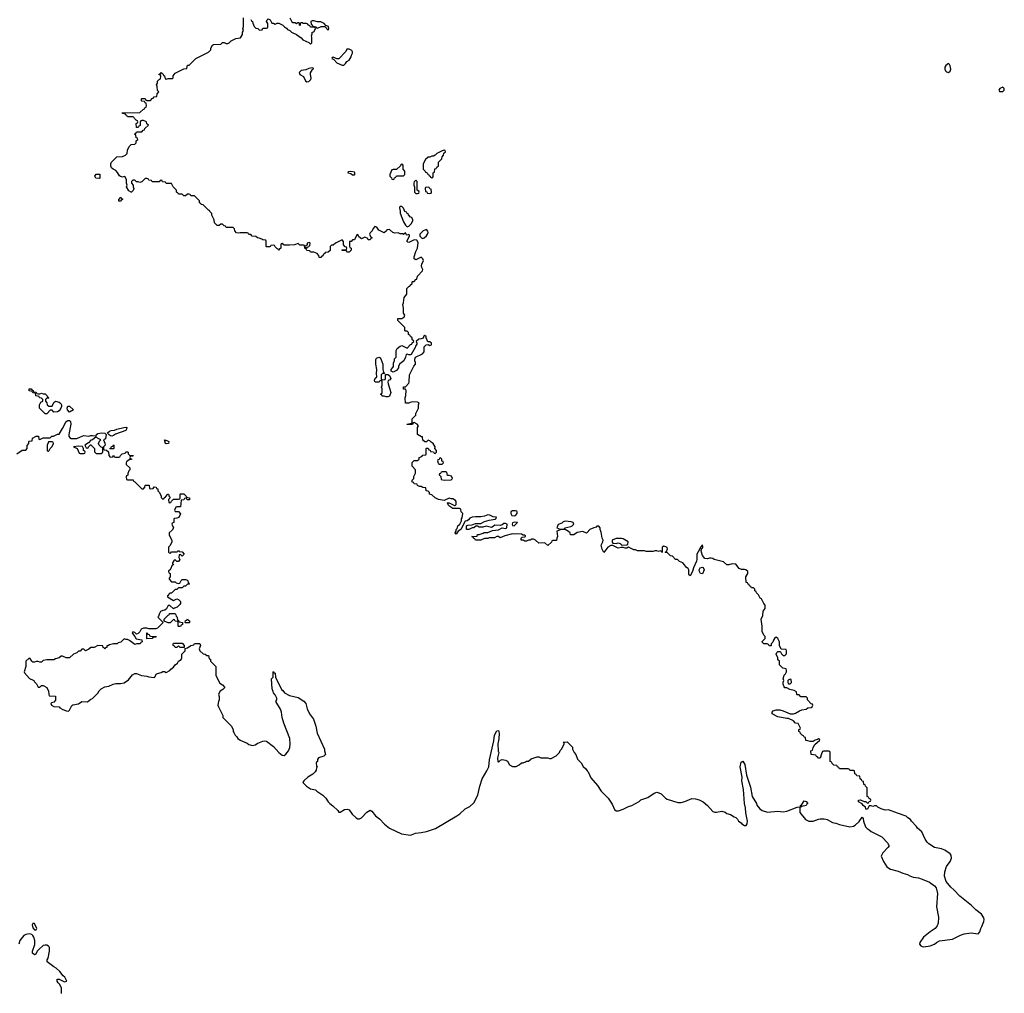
# Model space of a CAD drawing. Header units: inches. Extents: x 2528705 to 2676837, y 911742 to 1023252.
# Tile 4 of 143: x 2543541 to 2554746, y 923970 to 935052. Entities that reach past the tile are written whole.
import ezdxf

# ---------------------------------------------------------------- set-up
doc = ezdxf.new("R2010")
doc.units = ezdxf.units.IN
doc.header["$MEASUREMENT"] = 0
for name, color, linetype in [('C5942', 7, 'Continuous'), ('C5943', 7, 'Continuous'), ('C5952', 7, 'Continuous'), ('C5953', 7, 'Continuous')]:
    doc.layers.add(name, color=color, linetype=linetype)

msp = doc.modelspace()

# ---------------------------------------------------------------- linework, layer by layer
at = {"layer": 'C5942', "color": 5, "elevation": 60}
for points in [[(2544754, 930000), (2544754, 929990), (2544794, 929950), (2544794, 929930), (2544784, 929916), (2544773, 929887), (2544772, 929868), (2544758, 929862), (2544754, 929850), (2544758, 929818), (2544770, 929814), (2544833, 929813), (2544838, 929798), (2544850, 929794), (2544930, 929714), (2544950, 929714), (2544966, 929730), (2544968, 929750), (2544973, 929753), (2545013, 929753), (2545018, 929718), (2545030, 929714), (2545062, 929718), (2545070, 929734), (2545093, 929733), (2545098, 929718), (2545113, 929713), (2545114, 929690), (2545132, 929672), (2545152, 929630), (2545153, 929613), (2545170, 929594), (2545182, 929598), (2545186, 929610), (2545200, 929620), (2545227, 929653), (2545233, 929653), (2545244, 929624), (2545254, 929610), (2545234, 929590), (2545238, 929558), (2545250, 929554), (2545262, 929558), (2545267, 929573), (2545290, 929594), (2545350, 929594), (2545362, 929598), (2545366, 929610), (2545366, 929650), (2545370, 929654), (2545410, 929654), (2545434, 929630), (2545438, 929618), (2545474, 929610), (2545472, 929588), (2545448, 929588), (2545442, 929602), (2545430, 929606), (2545418, 929602), (2545410, 929586), (2545378, 929582), (2545370, 929506), (2545330, 929506), (2545318, 929502), (2545302, 929470), (2545310, 929454), (2545350, 929454), (2545372, 929428), (2545353, 929387), (2545330, 929378), (2545304, 929376), (2545294, 929370), (2545294, 929330), (2545278, 929322), (2545274, 929310), (2545291, 929269), (2545277, 929243), (2545242, 929210), (2545244, 929184), (2545274, 929130), (2545274, 929110), (2545253, 929067), (2545234, 929050), (2545234, 928990), (2545244, 928984), (2545258, 928982), (2545270, 928994), (2545330, 928994), (2545342, 928998), (2545350, 929014), (2545358, 928998), (2545390, 928994), (2545412, 928970), (2545390, 928946), (2545370, 928966), (2545358, 928962), (2545354, 928930), (2545362, 928910), (2545350, 928886), (2545330, 928886), (2545310, 928906), (2545298, 928902), (2545282, 928870), (2545282, 928862), (2545294, 928846), (2545278, 928842), (2545254, 928790), (2545238, 928782), (2545234, 928770), (2545238, 928758), (2545254, 928750), (2545254, 928710), (2545244, 928696), (2545244, 928684), (2545270, 928654), (2545310, 928654), (2545322, 928642), (2545350, 928634), (2545362, 928638), (2545378, 928670), (2545390, 928682), (2545430, 928682), (2545451, 928671), (2545462, 928642), (2545472, 928630), (2545470, 928626), (2545450, 928626), (2545430, 928606), (2545410, 928606), (2545390, 928586), (2545350, 928586), (2545330, 928566), (2545310, 928566), (2545270, 928526), (2545250, 928526), (2545224, 928496), (2545225, 928485), (2545290, 928442), (2545330, 928462), (2545350, 928454), (2545371, 928431), (2545372, 928408), (2545365, 928395), (2545335, 928365), (2545304, 928356), (2545290, 928346), (2545250, 928386), (2545230, 928386), (2545212, 928348), (2545194, 928330), (2545170, 928328), (2545145, 928315), (2545130, 928286), (2545122, 928258), (2545114, 928250), (2545174, 928190), (2545110, 928128), (2545090, 928118), (2545010, 928118), (2544990, 928126), (2544950, 928126), (2544925, 928115), (2544910, 928086), (2544890, 928066), (2544870, 928058), (2544850, 928078), (2544830, 928086), (2544822, 928070), (2544824, 928064), (2544853, 928033), (2544865, 928005), (2544933, 927993), (2544934, 927970), (2544918, 927962), (2544912, 927948), (2544870, 927948), (2544850, 927942), (2544790, 927988), (2544770, 927998), (2544750, 927998), (2544730, 928006), (2544693, 927967), (2544662, 927958), (2544652, 927948), (2544610, 927948), (2544564, 927936), (2544546, 927926), (2544534, 927926), (2544532, 927908), (2544518, 927902), (2544510, 927888), (2544502, 927902), (2544490, 927906), (2544486, 927926), (2544430, 927928), (2544390, 927906), (2544350, 927906), (2544330, 927886), (2544290, 927868), (2544270, 927886), (2544250, 927886), (2544230, 927866), (2544210, 927866), (2544190, 927846), (2544154, 927830), (2544110, 927788), (2544070, 927788), (2544030, 927808), (2544013, 927807), (2543992, 927788), (2543950, 927779), (2543930, 927768), (2543850, 927768), (2543810, 927758), (2543790, 927738), (2543770, 927738), (2543750, 927748), (2543730, 927748), (2543710, 927738), (2543690, 927738), (2543678, 927750), (2543662, 927782), (2543650, 927786), (2543612, 927750), (2543612, 927690), (2543591, 927630), (2543597, 927617), (2543652, 927552), (2543696, 927536), (2543702, 927530), (2543710, 927514), (2543733, 927493), (2543750, 927454), (2543770, 927454), (2543790, 927474), (2543810, 927474), (2543851, 927451), (2543871, 927410), (2543873, 927373), (2543878, 927358), (2543950, 927352), (2543950, 927306), (2543930, 927286), (2543902, 927278), (2543894, 927270), (2543902, 927250), (2543930, 927234), (2543992, 927232), (2543998, 927218), (2544024, 927204), (2544070, 927185), (2544098, 927182), (2544110, 927194), (2544135, 927245), (2544145, 927255), (2544210, 927267), (2544250, 927291), (2544313, 927287), (2544350, 927318), (2544370, 927325), (2544432, 927388), (2544446, 927414), (2544470, 927436), (2544510, 927458), (2544555, 927465), (2544606, 927490), (2544635, 927495), (2544690, 927496), (2544730, 927506), (2544780, 927540), (2544826, 927594), (2544850, 927611), (2544870, 927612), (2544926, 927586), (2544990, 927582), (2545012, 927572), (2545070, 927565), (2545078, 927570), (2545096, 927604), (2545110, 927612), (2545150, 927622), (2545170, 927634), (2545190, 927634), (2545210, 927622), (2545250, 927645), (2545261, 927659), (2545290, 927681), (2545309, 927711), (2545339, 927730), (2545349, 927751), (2545378, 927770), (2545388, 927790), (2545386, 927830), (2545426, 927870), (2545426, 927894), (2545450, 927902), (2545490, 927931), (2545508, 927932), (2545522, 927938), (2545530, 927952), (2545591, 927951), (2545598, 927930), (2545585, 927890), (2545592, 927870), (2545630, 927834), (2545652, 927832), (2545670, 927814), (2545690, 927814), (2545698, 927778), (2545712, 927772), (2545714, 927750), (2545772, 927692), (2545773, 927593), (2545784, 927564), (2545820, 927500), (2545850, 927482), (2545874, 927450), (2545854, 927430), (2545822, 927410), (2545805, 927375), (2545812, 927350), (2545812, 927310), (2545802, 927290), (2545798, 927250), (2545802, 927230), (2545852, 927132), (2545854, 927110), (2545952, 927010), (2545972, 926970), (2545972, 926950), (2545978, 926938), (2545992, 926910), (2546011, 926891), (2546022, 926870), (2546051, 926851), (2546130, 926816), (2546150, 926801), (2546190, 926791), (2546220, 926800), (2546250, 926818), (2546310, 926841), (2546330, 926846), (2546350, 926839), (2546430, 926779), (2546490, 926711), (2546530, 926681), (2546550, 926679), (2546570, 926691), (2546601, 926730), (2546614, 926770), (2546619, 926810), (2546615, 926870), (2546546, 927046), (2546529, 927110), (2546522, 927170), (2546510, 927206), (2546458, 927290), (2546466, 927310), (2546466, 927330), (2546450, 927366), (2546428, 927390), (2546427, 927407), (2546416, 927436), (2546408, 927550), (2546426, 927570), (2546426, 927630), (2546430, 927634), (2546438, 927618), (2546450, 927614), (2546452, 927570), (2546522, 927430), (2546537, 927417), (2546554, 927390), (2546610, 927362), (2546710, 927336), (2546774, 927294), (2546798, 927270), (2546811, 927210), (2546841, 927150), (2546883, 927090), (2546911, 927011), (2546927, 926930), (2547011, 926750), (2547011, 926730), (2547021, 926690), (2547002, 926670), (2546942, 926650), (2546932, 926630), (2546932, 926608), (2546918, 926602), (2546914, 926590), (2546918, 926558), (2546932, 926550), (2546918, 926542), (2546914, 926510), (2546902, 926490), (2546877, 926463), (2546821, 926430), (2546775, 926390), (2546763, 926370), (2546805, 926330), (2546850, 926299), (2546906, 926286), (2546922, 926270), (2546990, 926225), (2547025, 926190), (2547051, 926150), (2547071, 926131), (2547106, 926106), (2547162, 926050), (2547173, 926033), (2547190, 926032), (2547238, 926062), (2547270, 926066), (2547290, 926058), (2547326, 926010), (2547370, 925967), (2547390, 925956), (2547410, 925955), (2547432, 925968), (2547490, 926031), (2547530, 926056), (2547550, 926045), (2547590, 925991), (2547636, 925956), (2547694, 925894), (2547750, 925851), (2547887, 925787), (2547990, 925771), (2548045, 925795), (2548110, 925800), (2548170, 925812), (2548273, 925847), (2548515, 925990), (2548550, 926015), (2548610, 926071), (2548662, 926098), (2548710, 926138), (2548755, 926225), (2548777, 926330), (2548804, 926410), (2548858, 926502), (2548879, 926550), (2548889, 926629), (2548936, 926844), (2548946, 926910), (2548970, 926958), (2548990, 926962), (2548998, 926930), (2548994, 926866), (2548983, 926810), (2548988, 926728), (2548994, 926710), (2548978, 926650), (2548982, 926610), (2548990, 926602), (2549014, 926626), (2549030, 926632), (2549070, 926625), (2549091, 926611), (2549114, 926570), (2549150, 926552), (2549190, 926552), (2549226, 926570), (2549250, 926594), (2549270, 926594), (2549296, 926604), (2549310, 926614), (2549330, 926614), (2549360, 926640), (2549430, 926662), (2549450, 926662), (2549470, 926652), (2549550, 926652), (2549570, 926642), (2549590, 926642), (2549648, 926672), (2549686, 926710), (2549690, 926734), (2549710, 926754), (2549738, 926810), (2549738, 926818), (2549726, 926830), (2549770, 926832), (2549832, 926772), (2549832, 926750), (2549852, 926710), (2549871, 926690), (2549890, 926634), (2549930, 926594), (2549952, 926552), (2549984, 926524), (2550000, 926504)], [(2550000, 929216), (2549990, 929206), (2549950, 929228), (2549884, 929216), (2549847, 929187), (2549810, 929188), (2549806, 929210), (2549788, 929228), (2549750, 929248), (2549690, 929246), (2549664, 929236), (2549654, 929230), (2549662, 929170), (2549652, 929150), (2549650, 929126), (2549610, 929126), (2549598, 929122), (2549593, 929107), (2549550, 929068), (2549516, 929096), (2549450, 929095), (2549410, 929128), (2549390, 929138), (2549370, 929138), (2549350, 929128), (2549330, 929128), (2549310, 929118), (2549290, 929118), (2549270, 929128), (2549248, 929128), (2549248, 929150), (2549258, 929162), (2549290, 929165), (2549298, 929170), (2549298, 929178), (2549290, 929186), (2549270, 929186), (2549250, 929195), (2549190, 929199), (2549170, 929195), (2549150, 929202), (2549061, 929179), (2549010, 929155), (2548990, 929168), (2548970, 929169), (2548944, 929156), (2548885, 929155), (2548870, 929149), (2548832, 929148), (2548790, 929129), (2548730, 929129), (2548722, 929142), (2548706, 929150), (2548702, 929162), (2548688, 929170), (2548746, 929174), (2548750, 929191), (2548770, 929191), (2548814, 929206), (2548826, 929214), (2548870, 929217), (2548923, 929237), (2548990, 929244), (2549030, 929267), (2549070, 929262), (2549084, 929270), (2549089, 929310), (2549070, 929318), (2549050, 929317), (2549030, 929302), (2549010, 929294), (2548950, 929298), (2548930, 929282), (2548910, 929274), (2548850, 929286), (2548810, 929275), (2548790, 929275), (2548770, 929278), (2548750, 929288), (2548733, 929287), (2548710, 929268), (2548690, 929268), (2548654, 929250), (2548626, 929250), (2548626, 929290), (2548640, 929300), (2548690, 929302), (2548730, 929316), (2548790, 929316), (2548830, 929339), (2548885, 929355), (2548952, 929368), (2548958, 929370), (2548966, 929390), (2548930, 929395), (2548890, 929414), (2548870, 929415), (2548830, 929401), (2548790, 929394), (2548730, 929395), (2548690, 929389), (2548663, 929377), (2548650, 929358), (2548633, 929347), (2548610, 929346), (2548562, 929250), (2548531, 929229), (2548510, 929198), (2548500, 929200), (2548498, 929210), (2548509, 929230), (2548509, 929250), (2548519, 929261), (2548529, 929290), (2548549, 929311), (2548569, 929350), (2548569, 929370), (2548576, 929384), (2548586, 929430), (2548566, 929450), (2548562, 929482), (2548547, 929487), (2548470, 929488), (2548438, 929510), (2548418, 929530), (2548418, 929538), (2548406, 929550), (2548410, 929554), (2548430, 929554), (2548490, 929522), (2548496, 929524), (2548507, 929533), (2548508, 929570), (2548500, 929580), (2548470, 929598), (2548450, 929598), (2548430, 929606), (2548370, 929578), (2548306, 929590), (2548268, 929610), (2548230, 929646), (2548206, 929650), (2548206, 929670), (2548190, 929686), (2548168, 929690), (2548162, 929722), (2548130, 929726), (2548110, 929738), (2548090, 929738), (2548068, 929750), (2548066, 929766), (2548030, 929769), (2548026, 929786), (2548009, 929789), (2548006, 929810), (2548026, 929830), (2548028, 929852), (2548046, 929890), (2548046, 929930), (2548006, 929970), (2548007, 930000)], [(2548306, 930000), (2548310, 929994), (2548350, 929994), (2548356, 930000)], [(2544018, 923970), (2544018, 924030), (2543998, 924070), (2543978, 924090), (2543968, 924110), (2543966, 924130), (2543990, 924131), (2544050, 924101), (2544078, 924110), (2544054, 924155), (2544035, 924170), (2543999, 924219), (2543957, 924257), (2543929, 924270), (2543855, 924330), (2543855, 924350), (2543864, 924370), (2543882, 924450), (2543882, 924490), (2543878, 924498), (2543870, 924508), (2543850, 924518), (2543830, 924519), (2543810, 924513), (2543758, 924470), (2543742, 924450), (2543725, 924415), (2543709, 924410), (2543688, 924428), (2543687, 924450), (2543714, 924525), (2543712, 924572), (2543701, 924610), (2543690, 924629), (2543679, 924639), (2543650, 924649), (2543610, 924641), (2543590, 924629), (2543544, 924570), (2543530, 924529)]]:
    msp.add_lwpolyline(points, dxfattribs=at)
for points in [[(2548390, 929906), (2548350, 929906), (2548338, 929902), (2548330, 929886), (2548318, 929882), (2548314, 929870), (2548332, 929852), (2548338, 929818), (2548370, 929812), (2548450, 929814), (2548466, 929830), (2548455, 929855), (2548430, 929866), (2548410, 929866), (2548402, 929902)], [(2549183, 929463), (2549150, 929461), (2549131, 929450), (2549131, 929430), (2549141, 929410), (2549170, 929405), (2549182, 929410), (2549202, 929430), (2549204, 929450), (2549198, 929458)], [(2549170, 929334), (2549150, 929326), (2549146, 929310), (2549150, 929294), (2549170, 929292), (2549206, 929330)], [(2549750, 929343), (2549725, 929335), (2549710, 929322), (2549670, 929306), (2549654, 929270), (2549690, 929252), (2549730, 929254), (2549742, 929258), (2549746, 929270), (2549815, 929285), (2549830, 929292), (2549848, 929310), (2549838, 929330), (2549818, 929338)], [(2545350, 928146), (2545346, 928150), (2545346, 928190), (2545342, 928202), (2545310, 928206), (2545302, 928222), (2545290, 928226), (2545252, 928188), (2545232, 928188), (2545186, 928206), (2545186, 928230), (2545230, 928274), (2545242, 928278), (2545247, 928293), (2545310, 928294), (2545320, 928280), (2545322, 928262), (2545332, 928252), (2545338, 928218), (2545350, 928214), (2545358, 928198), (2545394, 928190), (2545394, 928170), (2545378, 928162), (2545370, 928146)], [(2545430, 928186), (2545426, 928190), (2545428, 928212), (2545442, 928218), (2545450, 928234), (2545458, 928218), (2545474, 928210), (2545474, 928190), (2545470, 928188)], [(2544987, 928007), (2544987, 928073), (2544993, 928073), (2544998, 928058), (2545013, 928053), (2545018, 928038), (2545030, 928034), (2545093, 928033), (2545090, 928026), (2545058, 928022), (2545050, 928008)], [(2545410, 927906), (2545368, 927908), (2545350, 927926), (2545330, 927906), (2545310, 927906), (2545302, 927922), (2545286, 927930), (2545286, 927950), (2545290, 927954), (2545390, 927954), (2545412, 927930), (2545414, 927906)], [(2543710, 924766), (2543690, 924766), (2543682, 924750), (2543690, 924714), (2543710, 924694), (2543730, 924694), (2543738, 924710)]]:
    msp.add_lwpolyline(points, close=True, dxfattribs=at)
at = {"layer": 'C5943', "color": 5, "elevation": 60}
for points in [[(2548007, 930000), (2548007, 930013), (2548030, 930034), (2548070, 930034), (2548086, 930050), (2548086, 930070), (2548118, 930082), (2548130, 930094), (2548162, 930098), (2548166, 930110), (2548166, 930170), (2548170, 930174), (2548190, 930174), (2548198, 930158), (2548213, 930153), (2548218, 930138), (2548250, 930134), (2548258, 930118), (2548270, 930114), (2548286, 930130), (2548286, 930150), (2548266, 930170), (2548268, 930190), (2548248, 930228), (2548223, 930243), (2548210, 930258), (2548190, 930266), (2548170, 930246), (2548150, 930246), (2548128, 930268), (2548126, 930306), (2548114, 930306), (2548069, 930329), (2548068, 930410), (2548078, 930430), (2548066, 930450), (2548030, 930466), (2548018, 930462), (2548010, 930446), (2547950, 930446), (2547946, 930450), (2548002, 930458), (2548007, 930473), (2548009, 930510), (2548048, 930550), (2548049, 930571), (2548078, 930630), (2548078, 930670), (2548086, 930690), (2548070, 930698), (2548010, 930702), (2547984, 930696), (2547970, 930686), (2547930, 930686), (2547928, 930748), (2547936, 930776), (2547938, 930830), (2547930, 930846), (2547910, 930846), (2547908, 930850), (2547910, 930874), (2547930, 930874), (2547970, 930914), (2547975, 930930), (2547978, 931010), (2548026, 931110), (2548046, 931130), (2548046, 931150), (2548038, 931170), (2548038, 931190), (2548046, 931210), (2548126, 931250), (2548146, 931270), (2548146, 931330), (2548167, 931353), (2548190, 931354), (2548210, 931342), (2548226, 931350), (2548226, 931370), (2548210, 931386), (2548187, 931387), (2548166, 931430), (2548166, 931450), (2548150, 931458), (2548142, 931450), (2548133, 931427), (2548110, 931418), (2548084, 931416), (2548054, 931390), (2548062, 931370), (2548060, 931360), (2548044, 931336), (2548040, 931320), (2547998, 931242), (2547990, 931238), (2547970, 931238), (2547950, 931246), (2547938, 931242), (2547932, 931210), (2547911, 931170), (2547866, 931134), (2547851, 931110), (2547851, 931089), (2547830, 931058), (2547790, 931042), (2547768, 931050), (2547768, 931072), (2547788, 931092), (2547795, 931105), (2547796, 931144), (2547807, 931173), (2547808, 931192), (2547826, 931210), (2547827, 931287), (2547838, 931310), (2547870, 931338), (2547890, 931342), (2547950, 931314), (2547990, 931354), (2548002, 931358), (2548007, 931373), (2548026, 931390), (2548022, 931402), (2548007, 931407), (2548006, 931430), (2547987, 931447), (2547982, 931462), (2547966, 931470), (2547966, 931490), (2547950, 931506), (2547930, 931506), (2547926, 931510), (2547926, 931550), (2547846, 931630), (2547846, 931650), (2547890, 931652), (2547902, 931658), (2547915, 931665), (2547926, 931690), (2547908, 931710), (2547908, 931770), (2547902, 931810), (2547909, 931830), (2547915, 931890), (2547948, 931930), (2547948, 931992), (2547970, 932014), (2547982, 932018), (2547986, 932030), (2548006, 932050), (2548006, 932070), (2548010, 932074), (2548030, 932074), (2548050, 932094), (2548062, 932098), (2548070, 932134), (2548127, 932193), (2548128, 932210), (2548118, 932230), (2548115, 932250), (2548118, 932270), (2548135, 932310), (2548128, 932330), (2548110, 932348), (2548050, 932318), (2548029, 932330), (2548030, 932354), (2548050, 932414), (2548068, 932452), (2548075, 932515), (2548062, 932542), (2548030, 932546), (2547970, 932518), (2547960, 932520), (2547948, 932530), (2547978, 932590), (2547978, 932598), (2547970, 932606), (2547950, 932598), (2547942, 932602), (2547930, 932626), (2547910, 932606), (2547896, 932616), (2547870, 932615), (2547850, 932628), (2547810, 932622), (2547789, 932629), (2547750, 932666), (2547718, 932662), (2547714, 932650), (2547690, 932628), (2547630, 932658), (2547606, 932690), (2547596, 932696), (2547582, 932698), (2547564, 932676), (2547554, 932650), (2547530, 932626), (2547522, 932610), (2547538, 932578), (2547554, 932570), (2547538, 932562), (2547530, 932546), (2547508, 932548), (2547502, 932562), (2547470, 932578), (2547430, 932558), (2547402, 932582), (2547390, 932606), (2547378, 932602), (2547353, 932547), (2547330, 932546), (2547312, 932528), (2547294, 932526), (2547293, 932473), (2547298, 932458), (2547312, 932452), (2547312, 932430), (2547290, 932406), (2547270, 932406), (2547262, 932422), (2547250, 932426), (2547210, 932426), (2547206, 932430), (2547210, 932434), (2547250, 932434), (2547262, 932438), (2547266, 932450), (2547262, 932462), (2547247, 932467), (2547228, 932488), (2547227, 932527), (2547210, 932546), (2547134, 932510), (2547110, 932486), (2547090, 932486), (2547074, 932470), (2547073, 932427), (2547050, 932406), (2547018, 932402), (2547014, 932390), (2546998, 932382), (2546990, 932366), (2546978, 932362), (2546970, 932346), (2546950, 932346), (2546946, 932370), (2546926, 932390), (2546890, 932406), (2546850, 932406), (2546842, 932422), (2546810, 932426), (2546802, 932442), (2546786, 932450), (2546782, 932482), (2546770, 932486), (2546730, 932486), (2546710, 932506), (2546670, 932488), (2546610, 932486), (2546550, 932486), (2546530, 932506), (2546518, 932502), (2546514, 932490), (2546514, 932450), (2546498, 932442), (2546490, 932426), (2546482, 932442), (2546467, 932447), (2546447, 932467), (2546442, 932482), (2546430, 932486), (2546398, 932482), (2546390, 932466), (2546350, 932466), (2546346, 932470), (2546346, 932530), (2546342, 932542), (2546310, 932546), (2546296, 932556), (2546267, 932567), (2546248, 932568), (2546230, 932586), (2546188, 932588), (2546170, 932606), (2546150, 932606), (2546142, 932622), (2546130, 932626), (2546050, 932628), (2546030, 932622), (2546010, 932628), (2545988, 932650), (2545986, 932670), (2545970, 932686), (2545890, 932686), (2545882, 932702), (2545870, 932706), (2545850, 932726), (2545830, 932726), (2545812, 932708), (2545788, 932708), (2545760, 932740), (2545756, 932776), (2545728, 932828), (2545727, 932847), (2545706, 932870), (2545702, 932882), (2545690, 932886), (2545630, 932946), (2545608, 932948), (2545602, 932962), (2545587, 932967), (2545586, 932990), (2545530, 933046), (2545490, 933046), (2545482, 933062), (2545470, 933066), (2545450, 933066), (2545430, 933046), (2545408, 933048), (2545390, 933066), (2545350, 933066), (2545342, 933082), (2545326, 933090), (2545326, 933110), (2545286, 933150), (2545270, 933186), (2545210, 933186), (2545202, 933202), (2545168, 933208), (2545162, 933222), (2545150, 933226), (2545138, 933222), (2545130, 933206), (2545050, 933206), (2545042, 933222), (2545010, 933226), (2545002, 933242), (2544990, 933246), (2544970, 933246), (2544930, 933206), (2544910, 933198), (2544890, 933206), (2544870, 933206), (2544850, 933226), (2544830, 933226), (2544814, 933210), (2544814, 933190), (2544834, 933170), (2544834, 933150), (2544842, 933130), (2544833, 933107), (2544812, 933088), (2544808, 933088), (2544783, 933103), (2544758, 933150), (2544766, 933170), (2544758, 933190), (2544758, 933230), (2544742, 933262), (2544730, 933266), (2544710, 933258), (2544690, 933266), (2544676, 933276), (2544654, 933314), (2544635, 933335), (2544606, 933350), (2544587, 933367), (2544578, 933390), (2544578, 933410), (2544586, 933430), (2544648, 933492), (2544710, 933494), (2544746, 933510), (2544766, 933530), (2544767, 933567), (2544786, 933610), (2544808, 933632), (2544850, 933634), (2544866, 933650), (2544868, 933672), (2544886, 933690), (2544882, 933702), (2544868, 933708), (2544862, 933742), (2544846, 933750), (2544862, 933758), (2544870, 933774), (2544930, 933774), (2544947, 933793), (2544962, 933798), (2544967, 933813), (2545006, 933850), (2544987, 933867), (2544986, 933890), (2544950, 933906), (2544930, 933906), (2544918, 933902), (2544914, 933890), (2544913, 933847), (2544898, 933842), (2544890, 933826), (2544870, 933826), (2544866, 933870), (2544882, 933878), (2544886, 933890), (2544882, 933902), (2544867, 933907), (2544847, 933927), (2544842, 933942), (2544830, 933946), (2544770, 933946), (2544762, 933962), (2544746, 933970), (2544742, 933982), (2544710, 933986), (2544707, 933993), (2544910, 933994), (2544950, 934034), (2544962, 934038), (2544970, 934054), (2544982, 934058), (2544986, 934070), (2544982, 934102), (2544970, 934106), (2544962, 934122), (2544930, 934126), (2544926, 934130), (2544926, 934150), (2544930, 934154), (2544970, 934154), (2544978, 934138), (2544990, 934134), (2545030, 934134), (2545050, 934154), (2545062, 934158), (2545070, 934174), (2545102, 934178), (2545106, 934210), (2545126, 934230), (2545108, 934248), (2545106, 934290), (2545098, 934310), (2545108, 934330), (2545108, 934352), (2545127, 934373), (2545142, 934378), (2545146, 934410), (2545142, 934422), (2545126, 934430), (2545142, 934438), (2545147, 934453), (2545154, 934450), (2545158, 934438), (2545173, 934433), (2545178, 934418), (2545190, 934414), (2545198, 934378), (2545210, 934374), (2545230, 934382), (2545276, 934384), (2545286, 934390), (2545288, 934412), (2545310, 934442), (2545410, 934492), (2545442, 934498), (2545450, 934534), (2545470, 934534), (2545546, 934610), (2545690, 934682), (2545718, 934710), (2545718, 934730), (2545736, 934764), (2545746, 934770), (2545830, 934774), (2545850, 934794), (2545870, 934794), (2545890, 934782), (2545910, 934782), (2545926, 934790), (2545948, 934812), (2546000, 934840), (2546055, 934845), (2546076, 934884), (2546078, 934910), (2546088, 934930), (2546082, 934950), (2546088, 934970), (2546087, 935073)], [(2546173, 935053), (2546178, 935038), (2546192, 935032), (2546193, 935013), (2546210, 934974), (2546230, 934954), (2546253, 934953), (2546270, 934934), (2546302, 934938), (2546310, 934954), (2546350, 934954), (2546362, 934958), (2546366, 934970), (2546366, 935010), (2546349, 935030), (2546358, 935050), (2546370, 935062), (2546392, 935050), (2546410, 935014), (2546430, 935012), (2546450, 935002), (2546470, 935012), (2546490, 935012), (2546534, 934990), (2546554, 934970), (2546577, 934957), (2546590, 934942), (2546614, 934930), (2546634, 934910), (2546690, 934882), (2546744, 934844), (2546764, 934824), (2546833, 934793), (2546850, 934774), (2546866, 934790), (2546866, 934854), (2546862, 934870), (2546868, 934890), (2546868, 934912), (2546890, 934914), (2546906, 934950), (2546902, 934962), (2546890, 934966), (2546850, 934966), (2546842, 934982), (2546826, 934990), (2546822, 935002), (2546807, 935007), (2546768, 935008), (2546758, 935018), (2546744, 935016), (2546734, 935010), (2546734, 934990), (2546730, 934986), (2546726, 934990), (2546726, 935010), (2546716, 935016), (2546704, 935016), (2546690, 935006), (2546676, 935016), (2546650, 935018), (2546638, 935030), (2546618, 935070)], [(2543510, 930112), (2543570, 930154), (2543610, 930154), (2543626, 930170), (2543627, 930207), (2543646, 930230), (2543646, 930250), (2543650, 930254), (2543682, 930258), (2543686, 930290), (2543730, 930312), (2543750, 930312), (2543754, 930310), (2543758, 930278), (2543770, 930274), (2543808, 930292), (2543890, 930294), (2543908, 930312), (2543927, 930313), (2543970, 930334), (2543990, 930334), (2544030, 930398), (2544070, 930478), (2544090, 930491), (2544110, 930491), (2544120, 930480), (2544124, 930450), (2544102, 930330), (2544102, 930310), (2544114, 930290), (2544125, 930285), (2544190, 930285), (2544234, 930306), (2544270, 930318), (2544330, 930312), (2544350, 930321), (2544370, 930321), (2544410, 930314), (2544415, 930330), (2544430, 930341), (2544471, 930351), (2544510, 930346), (2544526, 930330), (2544518, 930282), (2544494, 930270), (2544512, 930232), (2544514, 930210), (2544494, 930190), (2544494, 930170), (2544498, 930158), (2544530, 930154), (2544553, 930133), (2544554, 930090), (2544570, 930074), (2544602, 930078), (2544610, 930094), (2544618, 930078), (2544630, 930074), (2544670, 930074), (2544682, 930078), (2544687, 930093), (2544706, 930110), (2544742, 930118), (2544750, 930134), (2544770, 930134), (2544774, 930130), (2544774, 930110), (2544790, 930094), (2544833, 930093), (2544830, 930086), (2544798, 930082), (2544794, 930070), (2544798, 930058), (2544813, 930053), (2544813, 930047), (2544790, 930046), (2544770, 930026), (2544758, 930022), (2544754, 930010), (2544754, 930000)], [(2548356, 930000), (2548366, 930010), (2548362, 930022), (2548347, 930027), (2548346, 930050), (2548330, 930066), (2548318, 930062), (2548313, 930047), (2548298, 930042), (2548294, 930030), (2548304, 930004), (2548306, 930000)]]:
    msp.add_lwpolyline(points, dxfattribs=at)
for points in [[(2546890, 935039), (2546870, 935038), (2546854, 935030), (2546858, 934998), (2546870, 934994), (2546878, 934978), (2546914, 934970), (2546918, 934958), (2546930, 934954), (2546973, 934973), (2547014, 934974), (2547050, 934934), (2547058, 934950), (2547055, 934975), (2547026, 934986), (2547006, 935010), (2546970, 935028), (2546930, 935029)], [(2547290, 934718), (2547265, 934715), (2547251, 934689), (2547172, 934608), (2547150, 934606), (2547136, 934616), (2547110, 934626), (2547098, 934622), (2547094, 934610), (2547118, 934598), (2547150, 934562), (2547210, 934534), (2547230, 934534), (2547248, 934552), (2547264, 934576), (2547290, 934591), (2547315, 934630), (2547318, 934650), (2547328, 934670), (2547327, 934687), (2547322, 934702)], [(2546870, 934506), (2546830, 934495), (2546799, 934481), (2546746, 934474), (2546723, 934450), (2546731, 934430), (2546770, 934407), (2546795, 934355), (2546810, 934345), (2546830, 934349), (2546856, 934370), (2546859, 934390), (2546849, 934430), (2546852, 934448), (2546875, 934485), (2546886, 934490), (2546882, 934502)], [(2548370, 933566), (2548350, 933558), (2548290, 933528), (2548271, 933509), (2548250, 933498), (2548230, 933498), (2548210, 933488), (2548190, 933488), (2548160, 933460), (2548132, 933410), (2548134, 933350), (2548154, 933330), (2548158, 933318), (2548173, 933313), (2548178, 933298), (2548193, 933293), (2548198, 933278), (2548213, 933273), (2548218, 933258), (2548230, 933254), (2548242, 933258), (2548246, 933270), (2548246, 933310), (2548262, 933318), (2548267, 933353), (2548282, 933358), (2548287, 933373), (2548306, 933390), (2548308, 933432), (2548346, 933470), (2548348, 933492), (2548366, 933510), (2548367, 933533), (2548386, 933550), (2548382, 933562)], [(2547890, 933406), (2547878, 933402), (2547873, 933387), (2547830, 933346), (2547790, 933346), (2547778, 933342), (2547754, 933290), (2547754, 933270), (2547773, 933253), (2547778, 933238), (2547790, 933234), (2547802, 933238), (2547807, 933253), (2547822, 933258), (2547830, 933274), (2547910, 933274), (2547926, 933290), (2547926, 933330), (2547906, 933350), (2547906, 933390), (2547902, 933402)], [(2544450, 933246), (2544409, 933249), (2544398, 933270), (2544410, 933294), (2544453, 933293), (2544454, 933250)], [(2547310, 933326), (2547278, 933322), (2547274, 933310), (2547310, 933302), (2547328, 933288), (2547350, 933286), (2547355, 933290), (2547355, 933310), (2547350, 933315)], [(2548050, 933226), (2548030, 933206), (2548027, 933193), (2548027, 933167), (2548034, 933150), (2548034, 933090), (2548050, 933074), (2548070, 933074), (2548082, 933078), (2548086, 933090), (2548082, 933102), (2548066, 933110), (2548066, 933210)], [(2548190, 933146), (2548158, 933142), (2548154, 933130), (2548158, 933098), (2548173, 933093), (2548178, 933078), (2548210, 933074), (2548222, 933078), (2548226, 933090), (2548222, 933122), (2548207, 933127), (2548202, 933142)], [(2544670, 932986), (2544668, 933010), (2544682, 933018), (2544686, 933030), (2544692, 933032), (2544698, 933018), (2544714, 933010), (2544698, 933002), (2544690, 932986)], [(2547890, 932926), (2547870, 932926), (2547862, 932918), (2547862, 932910), (2547872, 932872), (2547872, 932850), (2547910, 932752), (2547930, 932712), (2547950, 932694), (2547970, 932702), (2547998, 932730), (2548016, 932764), (2548016, 932776), (2548002, 932802), (2547990, 932806), (2547966, 932830), (2547962, 932842), (2547950, 932846), (2547942, 932862), (2547926, 932870), (2547910, 932906)], [(2548170, 932666), (2548134, 932650), (2548094, 932610), (2548094, 932590), (2548114, 932570), (2548130, 932562), (2548146, 932570), (2548170, 932592), (2548182, 932610), (2548188, 932630), (2548187, 932647)], [(2546838, 932518), (2546814, 932510), (2546814, 932486), (2546798, 932482), (2546794, 932470), (2546798, 932458), (2546810, 932454), (2546822, 932458), (2546826, 932474), (2546842, 932478), (2546846, 932510)], [(2547670, 930954), (2547702, 930958), (2547706, 930970), (2547706, 931014), (2547732, 931012), (2547750, 931002), (2547765, 930970), (2547750, 930948), (2547734, 930946), (2547732, 930930), (2547733, 930907), (2547765, 930810), (2547750, 930766), (2547730, 930758), (2547710, 930758), (2547690, 930768), (2547668, 930768), (2547662, 930782), (2547646, 930790), (2547662, 930798), (2547666, 930810), (2547666, 930850), (2547658, 930870), (2547666, 930890), (2547666, 930930), (2547662, 930942), (2547650, 930946), (2547638, 930942), (2547632, 930928), (2547610, 930926), (2547588, 930928), (2547580, 930940), (2547578, 930950), (2547590, 930974), (2547602, 930978), (2547606, 930990), (2547602, 931022), (2547604, 931070), (2547594, 931130), (2547596, 931184), (2547602, 931198), (2547628, 931212), (2547644, 931204), (2547652, 931192), (2547672, 931130), (2547672, 931070), (2547682, 931042), (2547694, 931030), (2547694, 931026), (2547670, 931026), (2547654, 931010), (2547654, 930970), (2547658, 930958)], [(2543750, 930794), (2543770, 930794), (2543790, 930802), (2543810, 930792), (2543830, 930792), (2543854, 930770), (2543858, 930758), (2543874, 930750), (2543870, 930746), (2543850, 930746), (2543834, 930730), (2543834, 930710), (2543852, 930692), (2543854, 930670), (2543873, 930653), (2543910, 930654), (2543930, 930694), (2543950, 930712), (2543990, 930698), (2544010, 930682), (2544018, 930670), (2544018, 930650), (2544011, 930630), (2543990, 930602), (2543970, 930588), (2543930, 930586), (2543910, 930606), (2543890, 930606), (2543850, 930566), (2543830, 930566), (2543766, 930630), (2543766, 930670), (2543782, 930698), (2543806, 930710), (2543806, 930730), (2543790, 930746), (2543767, 930747), (2543762, 930762), (2543726, 930770), (2543722, 930802), (2543690, 930806), (2543682, 930822), (2543650, 930826), (2543649, 930851), (2543672, 930852), (2543678, 930838), (2543694, 930830), (2543698, 930818), (2543730, 930814), (2543738, 930798)], [(2544110, 930584), (2544084, 930610), (2544082, 930630), (2544090, 930652), (2544110, 930654), (2544154, 930610)], [(2544590, 930313), (2544576, 930316), (2544563, 930323), (2544543, 930343), (2544542, 930350), (2544562, 930370), (2544582, 930378), (2544619, 930381), (2544647, 930393), (2544726, 930410), (2544750, 930414), (2544762, 930410), (2544758, 930390), (2544750, 930378), (2544630, 930335), (2544610, 930321)], [(2543910, 930246), (2543870, 930246), (2543864, 930236), (2543854, 930210), (2543854, 930150), (2543862, 930142), (2543870, 930142), (2543878, 930150), (2543887, 930173), (2543910, 930194), (2543926, 930230), (2543922, 930242)], [(2544410, 930306), (2544371, 930269), (2544350, 930268), (2544323, 930237), (2544282, 930210), (2544298, 930178), (2544310, 930174), (2544322, 930178), (2544326, 930190), (2544348, 930212), (2544352, 930212), (2544392, 930172), (2544393, 930133), (2544410, 930114), (2544470, 930114), (2544486, 930130), (2544486, 930170), (2544482, 930182), (2544470, 930186), (2544446, 930210), (2544438, 930230), (2544450, 930254), (2544466, 930270), (2544426, 930290)], [(2544570, 930166), (2544566, 930170), (2544582, 930178), (2544587, 930193), (2544602, 930198), (2544610, 930214), (2544614, 930210), (2544614, 930170), (2544610, 930166)], [(2545204, 930264), (2545210, 930266), (2545238, 930250), (2545234, 930230), (2545230, 930230), (2545210, 930226), (2545202, 930230), (2545188, 930272)], [(2544210, 930199), (2544154, 930190), (2544194, 930170), (2544218, 930118), (2544230, 930114), (2544270, 930114), (2544282, 930118), (2544286, 930130), (2544282, 930142), (2544266, 930150), (2544266, 930170), (2544255, 930195)]]:
    msp.add_lwpolyline(points, close=True, dxfattribs=at)
at = {"layer": 'C5952', "color": 5, "elevation": 60}
msp.add_lwpolyline([(2550000, 926504), (2550012, 926490), (2550042, 926422), (2550115, 926335), (2550158, 926270), (2550238, 926190), (2550283, 926123), (2550310, 926062), (2550330, 926046), (2550354, 926046), (2550410, 926065), (2550470, 926098), (2550506, 926110), (2550590, 926152), (2550610, 926171), (2550690, 926198), (2550762, 926250), (2550790, 926258), (2550814, 926254), (2550841, 926240), (2550890, 926191), (2550910, 926179), (2551030, 926143), (2551070, 926144), (2551110, 926153), (2551190, 926186), (2551230, 926185), (2551273, 926173), (2551319, 926150), (2551370, 926107), (2551430, 926039), (2551450, 926031), (2551470, 926031), (2551530, 926045), (2551570, 926031), (2551590, 926018), (2551630, 926005), (2551670, 925978), (2551691, 925971), (2551711, 925951), (2551722, 925930), (2551751, 925911), (2551760, 925900), (2551790, 925882), (2551810, 925882), (2551820, 925900), (2551822, 925930), (2551805, 926025), (2551800, 926080), (2551789, 926129), (2551777, 926290), (2551761, 926390), (2551763, 926430), (2551742, 926550), (2551750, 926602), (2551770, 926614), (2551793, 926573), (2551813, 926453), (2551858, 926318), (2551876, 926210), (2551925, 926130), (2551931, 926111), (2551965, 926070), (2551990, 926051), (2552050, 926031), (2552170, 926042), (2552230, 926037), (2552270, 926044), (2552390, 926091), (2552426, 926094), (2552428, 926110), (2552440, 926120), (2552470, 926162), (2552490, 926154), (2552512, 926130), (2552498, 926122), (2552491, 926109), (2552442, 926098), (2552418, 926082), (2552418, 926030), (2552483, 925950), (2552522, 925930), (2552569, 925931), (2552630, 925954), (2552650, 925957), (2552697, 925957), (2552730, 925947), (2552790, 925915), (2552830, 925907), (2552871, 925891), (2552990, 925866), (2553030, 925872), (2553050, 925885), (2553093, 925927), (2553130, 925974), (2553140, 925960), (2553145, 925930), (2553166, 925866), (2553185, 925845), (2553210, 925832), (2553230, 925812), (2553354, 925750), (2553420, 925680), (2553424, 925664), (2553434, 925650), (2553422, 925630), (2553362, 925570), (2553345, 925530), (2553371, 925470), (2553411, 925410), (2553450, 925382), (2553540, 925360), (2553590, 925338), (2553644, 925324), (2553670, 925308), (2553710, 925292), (2553770, 925285), (2553810, 925270), (2553894, 925234), (2553953, 925193), (2553971, 925170), (2553987, 925107), (2553973, 924953), (2553996, 924836), (2553994, 924770), (2553981, 924739), (2553961, 924710), (2553901, 924670), (2553826, 924610), (2553786, 924550), (2553781, 924530), (2553795, 924510), (2553810, 924503), (2553830, 924501), (2553902, 924510), (2553950, 924529), (2553973, 924547), (2554010, 924566), (2554155, 924585), (2554247, 924633), (2554290, 924649), (2554370, 924660), (2554450, 924647), (2554466, 924670), (2554478, 924710), (2554492, 924730), (2554514, 924786), (2554516, 924810), (2554512, 924830), (2554485, 924870), (2554421, 924921), (2554373, 924970), (2554238, 925078), (2554170, 925150), (2554137, 925177), (2554084, 925244), (2554065, 925305), (2554068, 925352), (2554088, 925412), (2554130, 925471), (2554144, 925510), (2554143, 925543), (2554130, 925559), (2554070, 925599), (2554030, 925614), (2553950, 925629), (2553888, 925670), (2553868, 925690), (2553845, 925725), (2553808, 925808), (2553758, 925850), (2553748, 925868), (2553688, 925930), (2553678, 925950), (2553649, 925969), (2553630, 925988), (2553530, 926019), (2553430, 926058), (2553390, 926055), (2553346, 926070), (2553306, 926090), (2553290, 926106), (2553270, 926106), (2553250, 926098), (2553230, 926106), (2553210, 926106), (2553190, 926068), (2553170, 926066), (2553166, 926090), (2553138, 926110), (2553128, 926128), (2553086, 926150), (2553086, 926170), (2553110, 926174), (2553124, 926164), (2553150, 926154), (2553170, 926154), (2553190, 926134), (2553202, 926138), (2553207, 926153), (2553222, 926158), (2553226, 926170), (2553222, 926182), (2553207, 926187), (2553202, 926202), (2553186, 926210), (2553186, 926310), (2553167, 926327), (2553162, 926342), (2553147, 926347), (2553142, 926382), (2553130, 926386), (2553122, 926402), (2553106, 926410), (2553102, 926442), (2553067, 926447), (2553062, 926462), (2553046, 926470), (2553042, 926502), (2553030, 926506), (2552990, 926506), (2552982, 926522), (2552970, 926526), (2552870, 926526), (2552862, 926542), (2552847, 926547), (2552842, 926562), (2552807, 926567), (2552787, 926587), (2552782, 926602), (2552766, 926610), (2552766, 926710), (2552762, 926722), (2552750, 926726), (2552690, 926726), (2552678, 926722), (2552664, 926696), (2552650, 926646), (2552630, 926646), (2552622, 926662), (2552607, 926667), (2552602, 926682), (2552550, 926688), (2552546, 926730), (2552562, 926738), (2552568, 926752), (2552569, 926770), (2552590, 926802), (2552646, 926850), (2552642, 926862), (2552630, 926866), (2552622, 926858), (2552594, 926850), (2552570, 926835), (2552536, 926836), (2552510, 926846), (2552487, 926847), (2552482, 926882), (2552467, 926887), (2552462, 926902), (2552447, 926907), (2552427, 926927), (2552422, 926942), (2552406, 926950), (2552407, 926973), (2552422, 926978), (2552426, 926990), (2552402, 927042), (2552370, 927046), (2552346, 927070), (2552290, 927098), (2552270, 927098), (2552170, 927118), (2552106, 927150), (2552106, 927170), (2552116, 927184), (2552150, 927198), (2552190, 927196), (2552230, 927186), (2552310, 927151), (2552348, 927152), (2552370, 927158), (2552415, 927185), (2552443, 927197), (2552490, 927206), (2552510, 927218), (2552550, 927225), (2552558, 927230), (2552566, 927250), (2552562, 927262), (2552550, 927266), (2552506, 927310), (2552506, 927330), (2552490, 927346), (2552430, 927346), (2552410, 927366), (2552390, 927366), (2552386, 927370), (2552382, 927402), (2552356, 927416), (2552306, 927430), (2552270, 927448), (2552248, 927448), (2552240, 927460), (2552229, 927490), (2552229, 927511), (2552238, 927530), (2552229, 927550), (2552242, 927590), (2552255, 927605), (2552266, 927630), (2552266, 927650), (2552262, 927662), (2552226, 927670), (2552188, 927708), (2552186, 927750), (2552168, 927768), (2552168, 927790), (2552148, 927830), (2552158, 927850), (2552170, 927862), (2552190, 927862), (2552198, 927858), (2552210, 927834), (2552230, 927814), (2552250, 927814), (2552267, 927833), (2552267, 927867), (2552262, 927882), (2552207, 927887), (2552188, 927930), (2552189, 927970), (2552170, 928008), (2552150, 928026), (2552130, 928008), (2552118, 927990), (2552110, 927966), (2552094, 927950), (2552094, 927930), (2552090, 927926), (2552070, 927926), (2552062, 927942), (2552047, 927947), (2552008, 927948), (2551990, 927966), (2551990, 927974), (2552026, 928010), (2552026, 928030), (2552010, 928046), (2551989, 928090), (2551989, 928150), (2551978, 928230), (2551998, 928270), (2552000, 928320), (2552026, 928350), (2552026, 928390), (2552008, 928408), (2551982, 928462), (2551968, 928468), (2551950, 928506), (2551926, 928530), (2551922, 928542), (2551906, 928550), (2551906, 928570), (2551890, 928586), (2551870, 928586), (2551862, 928602), (2551847, 928607), (2551842, 928622), (2551830, 928626), (2551822, 928642), (2551810, 928646), (2551806, 928710), (2551826, 928750), (2551826, 928770), (2551806, 928790), (2551790, 928795), (2551756, 928796), (2551730, 928806), (2551690, 928855), (2551650, 928859), (2551611, 928849), (2551590, 928849), (2551550, 928882), (2551446, 928910), (2551430, 928918), (2551410, 928922), (2551390, 928922), (2551370, 928915), (2551338, 928918), (2551313, 928953), (2551299, 928990), (2551297, 929010), (2551303, 929037), (2551310, 929038), (2551316, 929050), (2551310, 929075), (2551290, 929048), (2551279, 929021), (2551247, 928970), (2551247, 928913), (2551243, 928890), (2551208, 928812), (2551196, 928770), (2551170, 928722), (2551158, 928730), (2551156, 928736), (2551155, 928790), (2551150, 928806), (2551130, 928818), (2551108, 928848), (2551086, 928870), (2551050, 928886), (2551027, 928907), (2551006, 928910), (2550970, 928946), (2550946, 928950), (2550910, 928986), (2550890, 928986), (2550886, 928990), (2550902, 928998), (2550915, 929030), (2550910, 929046), (2550894, 929054), (2550870, 929059), (2550852, 929050), (2550854, 928990), (2550850, 928988), (2550842, 929002), (2550830, 929006), (2550810, 928998), (2550790, 929006), (2550770, 929006), (2550750, 928998), (2550670, 928998), (2550650, 929006), (2550570, 929006), (2550550, 929018), (2550530, 929018), (2550470, 929048), (2550450, 929038), (2550430, 929038), (2550410, 929046), (2550386, 929046), (2550350, 929038), (2550290, 929066), (2550270, 929066), (2550234, 929050), (2550188, 928988), (2550170, 929026), (2550159, 929070), (2550178, 929110), (2550182, 929130), (2550169, 929150), (2550160, 929220), (2550148, 929250), (2550147, 929267), (2550130, 929286), (2550110, 929286), (2550102, 929278), (2550074, 929270), (2550030, 929248), (2550000, 929216)], dxfattribs=at)
for points in [[(2550390, 929149), (2550330, 929149), (2550282, 929130), (2550284, 929104), (2550293, 929093), (2550330, 929092), (2550350, 929098), (2550374, 929090), (2550393, 929073), (2550450, 929074), (2550462, 929078), (2550466, 929110), (2550410, 929144)], [(2551310, 928746), (2551289, 928749), (2551278, 928770), (2551275, 928790), (2551286, 928814), (2551310, 928822), (2551318, 928818), (2551332, 928790)], [(2552310, 927546), (2552285, 927535), (2552282, 927530), (2552282, 927510), (2552290, 927494), (2552310, 927494), (2552326, 927510), (2552322, 927542)]]:
    msp.add_lwpolyline(points, close=True, dxfattribs=at)
at = {"layer": 'C5953', "color": 5, "elevation": 60}
for points in [[(2554110, 934553), (2554081, 934530), (2554071, 934510), (2554071, 934490), (2554078, 934470), (2554090, 934458), (2554110, 934451), (2554130, 934466), (2554136, 934490), (2554130, 934526), (2554123, 934543)], [(2554730, 934286), (2554694, 934270), (2554682, 934250), (2554690, 934234), (2554730, 934234), (2554746, 934250), (2554746, 934270)]]:
    msp.add_lwpolyline(points, close=True, dxfattribs=at)

doc.saveas('drawing.dxf')
